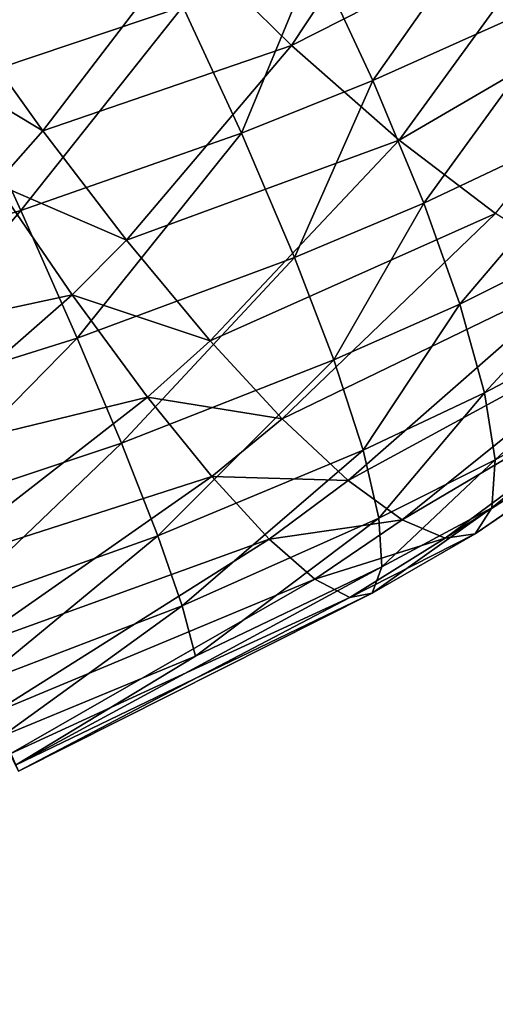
# Model space of a CAD drawing. Header units: millimetres. Extents: x -1 to 515, y 0 to 80.
# Tile 26 of 69: x 250.73 to 251.77, y 30.82 to 32.96. Entities that reach past the tile are written whole.
import ezdxf

# ---------------------------------------------------------------- set-up
doc = ezdxf.new("R2010")
doc.units = ezdxf.units.MM
doc.header["$LTSCALE"] = 25.4
doc.layers.get('0').update_dxf_attribs({"true_color": 0xff5454})

# ---------------------------------------------------------------- blocks, each defined once
blk = doc.blocks.new('STICKS-6267-9077.STL#2')
at = {"color": 250, "true_color": 0x262626}
mesh = blk.add_polyface(dxfattribs=at)
corners = [(254.598, 44.4471, -19.379), (248.5736, 30.0471, -16.7234), (248.5736, 44.4471, -16.7234), (254.598, 30.0471, -19.379)]
mesh.append_faces([[corners[k] for k in face] for face in [(0, 1, 2), (1, 0, 3)]], dxfattribs={"vtx0": -1, "color": 250})
mesh = blk.add_polyface(dxfattribs=at)
corners = [(254.6686, 30.0471, 19.3969), (248.6346, 44.4471, 16.7632), (248.6346, 30.0471, 16.7632), (254.6686, 44.4471, 19.3969)]
mesh.append_faces([[corners[k] for k in face] for face in [(0, 1, 2), (1, 0, 3)]], dxfattribs={"vtx0": -1, "color": 250})
at = {"color": 18, "true_color": 0x000000}
mesh = blk.add_polyface(dxfattribs=at)
corners = [(254.2885, 38.1238, -23.6791), (253.7294, 37.8467, -23.8076), (253.9574, 37.6222, -23.9755)]
mesh.append_faces([[corners[k] for k in face] for face in [(0, 1, 2)]], dxfattribs={"color": 18})
mesh = blk.add_polyface(dxfattribs=at)
corners = [(254.5668, 37.9313, -23.8644), (254.2885, 38.1238, -23.6791), (253.9574, 37.6222, -23.9755)]
mesh.append_faces([[corners[k] for k in face] for face in [(0, 1, 2)]], dxfattribs={"color": 18})
mesh = blk.add_polyface(dxfattribs=at)
corners = [(253.5608, 38.0318, -28.5075), (253.2379, 37.5451, -28.4404), (253.0811, 37.8776, -28.5832)]
mesh.append_faces([[corners[k] for k in face] for face in [(0, 1, 2)]], dxfattribs={"color": 18})
mesh = blk.add_polyface(dxfattribs=at)
corners = [(253.7205, 37.7072, -28.3505), (253.2379, 37.5451, -28.4404), (253.5608, 38.0318, -28.5075)]
mesh.append_faces([[corners[k] for k in face] for face in [(0, 1, 2)]], dxfattribs={"color": 18})
mesh = blk.add_polyface(dxfattribs=at)
corners = [(254.4648, 38.0146, -28.1336), (254.1343, 37.5455, -28.0811), (254.0084, 37.8175, -28.2783)]
mesh.append_faces([[corners[k] for k in face] for face in [(0, 1, 2)]], dxfattribs={"color": 18})
mesh = blk.add_polyface(dxfattribs=at)
corners = [(254.5871, 37.7493, -27.9252), (254.1343, 37.5455, -28.0811), (254.4648, 38.0146, -28.1336)]
mesh.append_faces([[corners[k] for k in face] for face in [(0, 1, 2)]], dxfattribs={"color": 18})
mesh = blk.add_polyface(dxfattribs=at)
corners = [(254.5668, 37.9313, -23.8644), (253.9574, 37.6222, -23.9755), (254.1924, 37.4156, -24.2012)]
mesh.append_faces([[corners[k] for k in face] for face in [(0, 1, 2)]], dxfattribs={"color": 18})
mesh = blk.add_polyface(dxfattribs=at)
corners = [(254.8209, 37.7828, -24.0823), (254.5668, 37.9313, -23.8644), (254.1924, 37.4156, -24.2012)]
mesh.append_faces([[corners[k] for k in face] for face in [(0, 1, 2)]], dxfattribs={"color": 18})
mesh = blk.add_polyface(dxfattribs=at)
corners = [(253.7294, 37.8467, -23.8076), (253.2094, 37.7234, -23.8382), (253.4149, 37.4359, -24.0061)]
mesh.append_faces([[corners[k] for k in face] for face in [(0, 1, 2)]], dxfattribs={"color": 18})
mesh = blk.add_polyface(dxfattribs=at)
corners = [(253.9574, 37.6222, -23.9755), (253.7294, 37.8467, -23.8076), (253.4149, 37.4359, -24.0061)]
mesh.append_faces([[corners[k] for k in face] for face in [(0, 1, 2)]], dxfattribs={"color": 18})
mesh = blk.add_polyface(dxfattribs=at)
corners = [(254.0084, 37.8175, -28.2783), (253.8481, 37.431, -28.1603), (253.7205, 37.7072, -28.3505)]
mesh.append_faces([[corners[k] for k in face] for face in [(0, 1, 2)]], dxfattribs={"color": 18})
mesh = blk.add_polyface(dxfattribs=at)
corners = [(254.1343, 37.5455, -28.0811), (253.8481, 37.431, -28.1603), (254.0084, 37.8175, -28.2783)]
mesh.append_faces([[corners[k] for k in face] for face in [(0, 1, 2)]], dxfattribs={"color": 18})
mesh = blk.add_polyface(dxfattribs=at)
corners = [(254.8209, 37.7828, -24.0823), (254.1924, 37.4156, -24.2012), (254.4022, 37.2556, -24.455)]
mesh.append_faces([[corners[k] for k in face] for face in [(0, 1, 2)]], dxfattribs={"color": 18})
mesh = blk.add_polyface(dxfattribs=at)
corners = [(254.5871, 37.7493, -27.9252), (254.2458, 37.2778, -27.8226), (254.1343, 37.5455, -28.0811)]
mesh.append_faces([[corners[k] for k in face] for face in [(0, 1, 2)]], dxfattribs={"color": 18})
mesh = blk.add_polyface(dxfattribs=at)
corners = [(254.6902, 37.4881, -27.6568), (254.2458, 37.2778, -27.8226), (254.5871, 37.7493, -27.9252)]
mesh.append_faces([[corners[k] for k in face] for face in [(0, 1, 2)]], dxfattribs={"color": 18})
mesh = blk.add_polyface(dxfattribs=at)
corners = [(253.4149, 37.4359, -24.0061), (253.2094, 37.7234, -23.8382), (253.1223, 37.6119, -23.8789)]
mesh.append_faces([[corners[k] for k in face] for face in [(0, 1, 2)]], dxfattribs={"color": 18})
mesh = blk.add_polyface(dxfattribs=at)
corners = [(253.7205, 37.7072, -28.3505), (253.3674, 37.2621, -28.2619), (253.2379, 37.5451, -28.4404)]
mesh.append_faces([[corners[k] for k in face] for face in [(0, 1, 2)]], dxfattribs={"color": 18})
mesh = blk.add_polyface(dxfattribs=at)
corners = [(253.8481, 37.431, -28.1603), (253.3674, 37.2621, -28.2619), (253.7205, 37.7072, -28.3505)]
mesh.append_faces([[corners[k] for k in face] for face in [(0, 1, 2)]], dxfattribs={"color": 18})
mesh = blk.add_polyface(dxfattribs=at)
corners = [(253.4149, 37.4359, -24.0061), (253.1223, 37.6119, -23.8789), (253.3124, 37.3201, -24.0571)]
mesh.append_faces([[corners[k] for k in face] for face in [(0, 1, 2)]], dxfattribs={"color": 18})
mesh = blk.add_polyface(dxfattribs=at)
corners = [(253.9574, 37.6222, -23.9755), (253.4149, 37.4359, -24.0061), (253.5974, 37.1977, -24.2076)]
mesh.append_faces([[corners[k] for k in face] for face in [(0, 1, 2)]], dxfattribs={"color": 18})
mesh = blk.add_polyface(dxfattribs=at)
corners = [(254.1924, 37.4156, -24.2012), (253.9574, 37.6222, -23.9755), (253.5974, 37.1977, -24.2076)]
mesh.append_faces([[corners[k] for k in face] for face in [(0, 1, 2)]], dxfattribs={"color": 18})
mesh = blk.add_polyface(dxfattribs=at)
corners = [(253.3674, 37.2621, -28.2619), (252.8746, 37.1166, -28.3288), (253.2379, 37.5451, -28.4404)]
mesh.append_faces([[corners[k] for k in face] for face in [(0, 1, 2)]], dxfattribs={"color": 18})
mesh = blk.add_polyface(dxfattribs=at)
corners = [(254.1343, 37.5455, -28.0811), (253.9642, 37.1593, -27.9081), (253.8481, 37.431, -28.1603)]
mesh.append_faces([[corners[k] for k in face] for face in [(0, 1, 2)]], dxfattribs={"color": 18})
mesh = blk.add_polyface(dxfattribs=at)
corners = [(254.2458, 37.2778, -27.8226), (253.9642, 37.1593, -27.9081), (254.1343, 37.5455, -28.0811)]
mesh.append_faces([[corners[k] for k in face] for face in [(0, 1, 2)]], dxfattribs={"color": 18})
mesh = blk.add_polyface(dxfattribs=at)
corners = [(254.6902, 37.4881, -27.6568), (254.3244, 37.0581, -27.5434), (254.2458, 37.2778, -27.8226)]
mesh.append_faces([[corners[k] for k in face] for face in [(0, 1, 2)]], dxfattribs={"color": 18})
mesh = blk.add_polyface(dxfattribs=at)
corners = [(254.7572, 37.2736, -27.3706), (254.3244, 37.0581, -27.5434), (254.6902, 37.4881, -27.6568)]
mesh.append_faces([[corners[k] for k in face] for face in [(0, 1, 2)]], dxfattribs={"color": 18})
mesh = blk.add_polyface(dxfattribs=at)
corners = [(253.5974, 37.1977, -24.2076), (253.4149, 37.4359, -24.0061), (253.3124, 37.3201, -24.0571)]
mesh.append_faces([[corners[k] for k in face] for face in [(0, 1, 2)]], dxfattribs={"color": 18})
mesh = blk.add_polyface(dxfattribs=at)
corners = [(253.8481, 37.431, -28.1603), (253.4903, 36.9834, -28.0207), (253.3674, 37.2621, -28.2619)]
mesh.append_faces([[corners[k] for k in face] for face in [(0, 1, 2)]], dxfattribs={"color": 18})
mesh = blk.add_polyface(dxfattribs=at)
corners = [(253.9642, 37.1593, -27.9081), (253.4903, 36.9834, -28.0207), (253.8481, 37.431, -28.1603)]
mesh.append_faces([[corners[k] for k in face] for face in [(0, 1, 2)]], dxfattribs={"color": 18})
mesh = blk.add_polyface(dxfattribs=at)
corners = [(254.1924, 37.4156, -24.2012), (253.5974, 37.1977, -24.2076), (253.7797, 36.9781, -24.4672)]
mesh.append_faces([[corners[k] for k in face] for face in [(0, 1, 2)]], dxfattribs={"color": 18})
mesh = blk.add_polyface(dxfattribs=at)
corners = [(254.1924, 37.4156, -24.2012), (253.7797, 36.9781, -24.4672), (254.4022, 37.2556, -24.455)]
mesh.append_faces([[corners[k] for k in face] for face in [(0, 1, 2)]], dxfattribs={"color": 18})
mesh = blk.add_polyface(dxfattribs=at)
corners = [(253.4791, 37.0782, -24.2676), (253.3124, 37.3201, -24.0571), (252.9513, 36.9645, -24.1936)]
mesh.append_faces([[corners[k] for k in face] for face in [(0, 1, 2)]], dxfattribs={"color": 18})
mesh = blk.add_polyface(dxfattribs=at)
corners = [(253.5974, 37.1977, -24.2076), (253.3124, 37.3201, -24.0571), (253.4791, 37.0782, -24.2676)]
mesh.append_faces([[corners[k] for k in face] for face in [(0, 1, 2)]], dxfattribs={"color": 18})
mesh = blk.add_polyface(dxfattribs=at)
corners = [(253.3674, 37.2621, -28.2619), (253.0031, 36.8308, -28.0992), (252.8746, 37.1166, -28.3288)]
mesh.append_faces([[corners[k] for k in face] for face in [(0, 1, 2)]], dxfattribs={"color": 18})
mesh = blk.add_polyface(dxfattribs=at)
corners = [(253.4903, 36.9834, -28.0207), (253.0031, 36.8308, -28.0992), (253.3674, 37.2621, -28.2619)]
mesh.append_faces([[corners[k] for k in face] for face in [(0, 1, 2)]], dxfattribs={"color": 18})
mesh = blk.add_polyface(dxfattribs=at)
corners = [(254.2458, 37.2778, -27.8226), (254.0496, 36.9362, -27.6337), (253.9642, 37.1593, -27.9081)]
mesh.append_faces([[corners[k] for k in face] for face in [(0, 1, 2)]], dxfattribs={"color": 18})
mesh = blk.add_polyface(dxfattribs=at)
corners = [(254.3244, 37.0581, -27.5434), (254.0496, 36.9362, -27.6337), (254.2458, 37.2778, -27.8226)]
mesh.append_faces([[corners[k] for k in face] for face in [(0, 1, 2)]], dxfattribs={"color": 18})
mesh = blk.add_polyface(dxfattribs=at)
corners = [(254.3784, 36.8642, -27.217), (254.3244, 37.0581, -27.5434), (254.7572, 37.2736, -27.3706)]
mesh.append_faces([[corners[k] for k in face] for face in [(0, 1, 2)]], dxfattribs={"color": 18})
mesh = blk.add_polyface(dxfattribs=at)
corners = [(254.795, 37.0841, -27.0394), (254.3784, 36.8642, -27.217), (254.7572, 37.2736, -27.3706)]
mesh.append_faces([[corners[k] for k in face] for face in [(0, 1, 2)]], dxfattribs={"color": 18})
mesh = blk.add_polyface(dxfattribs=at)
corners = [(254.4022, 37.2556, -24.455), (253.7797, 36.9781, -24.4672), (253.9371, 36.8075, -24.7503)]
mesh.append_faces([[corners[k] for k in face] for face in [(0, 1, 2)]], dxfattribs={"color": 18})
mesh = blk.add_polyface(dxfattribs=at)
corners = [(254.4022, 37.2556, -24.455), (253.9371, 36.8075, -24.7503), (254.6021, 37.13, -24.7542)]
mesh.append_faces([[corners[k] for k in face] for face in [(0, 1, 2)]], dxfattribs={"color": 18})
mesh = blk.add_polyface(dxfattribs=at)
corners = [(253.7797, 36.9781, -24.4672), (253.5974, 37.1977, -24.2076), (253.4791, 37.0782, -24.2676)]
mesh.append_faces([[corners[k] for k in face] for face in [(0, 1, 2)]], dxfattribs={"color": 18})
mesh = blk.add_polyface(dxfattribs=at)
corners = [(253.9642, 37.1593, -27.9081), (253.5864, 36.7545, -27.7547), (253.4903, 36.9834, -28.0207)]
mesh.append_faces([[corners[k] for k in face] for face in [(0, 1, 2)]], dxfattribs={"color": 18})
mesh = blk.add_polyface(dxfattribs=at)
corners = [(254.0496, 36.9362, -27.6337), (253.5864, 36.7545, -27.7547), (253.9642, 37.1593, -27.9081)]
mesh.append_faces([[corners[k] for k in face] for face in [(0, 1, 2)]], dxfattribs={"color": 18})
mesh = blk.add_polyface(dxfattribs=at)
corners = [(253.9371, 36.8075, -24.7503), (254.0811, 36.673, -25.0766), (254.6021, 37.13, -24.7542)]
mesh.append_faces([[corners[k] for k in face] for face in [(0, 1, 2)]], dxfattribs={"color": 18})
mesh = blk.add_polyface(dxfattribs=at)
corners = [(254.6021, 37.13, -24.7542), (254.0811, 36.673, -25.0766), (254.7739, 37.0507, -25.0726)]
mesh.append_faces([[corners[k] for k in face] for face in [(0, 1, 2)]], dxfattribs={"color": 18})
mesh = blk.add_polyface(dxfattribs=at)
corners = [(253.4791, 37.0782, -24.2676), (252.9513, 36.9645, -24.1936), (253.0631, 36.714, -24.4288)]
mesh.append_faces([[corners[k] for k in face] for face in [(0, 1, 2)]], dxfattribs={"color": 18})
mesh = blk.add_polyface(dxfattribs=at)
corners = [(253.6437, 36.8552, -24.5361), (253.4791, 37.0782, -24.2676), (253.0631, 36.714, -24.4288)]
mesh.append_faces([[corners[k] for k in face] for face in [(0, 1, 2)]], dxfattribs={"color": 18})
mesh = blk.add_polyface(dxfattribs=at)
corners = [(253.7797, 36.9781, -24.4672), (253.4791, 37.0782, -24.2676), (253.6437, 36.8552, -24.5361)]
mesh.append_faces([[corners[k] for k in face] for face in [(0, 1, 2)]], dxfattribs={"color": 18})
mesh = blk.add_polyface(dxfattribs=at)
corners = [(254.4012, 36.7185, -26.8795), (254.3784, 36.8642, -27.217), (254.795, 37.0841, -27.0394)]
mesh.append_faces([[corners[k] for k in face] for face in [(0, 1, 2)]], dxfattribs={"color": 18})
mesh = blk.add_polyface(dxfattribs=at)
corners = [(254.799, 36.9416, -26.6998), (254.4012, 36.7185, -26.8795), (254.795, 37.0841, -27.0394)]
mesh.append_faces([[corners[k] for k in face] for face in [(0, 1, 2)]], dxfattribs={"color": 18})
mesh = blk.add_polyface(dxfattribs=at)
corners = [(254.1133, 36.7393, -27.3108), (254.0496, 36.9362, -27.6337), (254.3244, 37.0581, -27.5434)]
mesh.append_faces([[corners[k] for k in face] for face in [(0, 1, 2)]], dxfattribs={"color": 18})
mesh = blk.add_polyface(dxfattribs=at)
corners = [(254.7739, 37.0507, -25.0726), (254.0811, 36.673, -25.0766), (254.1984, 36.5873, -25.4174)]
mesh.append_faces([[corners[k] for k in face] for face in [(0, 1, 2)]], dxfattribs={"color": 18})
mesh = blk.add_polyface(dxfattribs=at)
corners = [(254.3784, 36.8642, -27.217), (254.1133, 36.7393, -27.3108), (254.3244, 37.0581, -27.5434)]
mesh.append_faces([[corners[k] for k in face] for face in [(0, 1, 2)]], dxfattribs={"color": 18})
mesh = blk.add_polyface(dxfattribs=at)
corners = [(254.7739, 37.0507, -25.0726), (254.1984, 36.5873, -25.4174), (254.9221, 37.0152, -25.4172)]
mesh.append_faces([[corners[k] for k in face] for face in [(0, 1, 2)]], dxfattribs={"color": 18})
mesh = blk.add_polyface(dxfattribs=at)
corners = [(254.9221, 37.0152, -25.4172), (254.2922, 36.5477, -25.7802), (255.0394, 37.0257, -25.7729)]
mesh.append_faces([[corners[k] for k in face] for face in [(0, 1, 2)]], dxfattribs={"color": 18})
mesh = blk.add_polyface(dxfattribs=at)
corners = [(255.0394, 37.0257, -25.7729), (254.2922, 36.5477, -25.7802), (254.3578, 36.5567, -26.149)]
mesh.append_faces([[corners[k] for k in face] for face in [(0, 1, 2)]], dxfattribs={"color": 18})
mesh = blk.add_polyface(dxfattribs=at)
corners = [(255.0394, 37.0257, -25.7729), (254.3578, 36.5567, -26.149), (254.7698, 36.8385, -26.3363)]
mesh.append_faces([[corners[k] for k in face] for face in [(0, 1, 2)]], dxfattribs={"color": 18})
mesh = blk.add_polyface(dxfattribs=at)
corners = [(254.9221, 37.0152, -25.4172), (254.1984, 36.5873, -25.4174), (254.2922, 36.5477, -25.7802)]
mesh.append_faces([[corners[k] for k in face] for face in [(0, 1, 2)]], dxfattribs={"color": 18})
mesh = blk.add_polyface(dxfattribs=at)
corners = [(253.4903, 36.9834, -28.0207), (253.1091, 36.5955, -27.8426), (253.0031, 36.8308, -28.0992)]
mesh.append_faces([[corners[k] for k in face] for face in [(0, 1, 2)]], dxfattribs={"color": 18})
mesh = blk.add_polyface(dxfattribs=at)
corners = [(253.5864, 36.7545, -27.7547), (253.1091, 36.5955, -27.8426), (253.4903, 36.9834, -28.0207)]
mesh.append_faces([[corners[k] for k in face] for face in [(0, 1, 2)]], dxfattribs={"color": 18})
mesh = blk.add_polyface(dxfattribs=at)
corners = [(253.7797, 36.9781, -24.4672), (253.6437, 36.8552, -24.5361), (253.9371, 36.8075, -24.7503)]
mesh.append_faces([[corners[k] for k in face] for face in [(0, 1, 2)]], dxfattribs={"color": 18})
mesh = blk.add_polyface(dxfattribs=at)
corners = [(253.6656, 36.5523, -27.4387), (253.5864, 36.7545, -27.7547), (254.0496, 36.9362, -27.6337)]
mesh.append_faces([[corners[k] for k in face] for face in [(0, 1, 2)]], dxfattribs={"color": 18})
mesh = blk.add_polyface(dxfattribs=at)
corners = [(254.1133, 36.7393, -27.3108), (253.6656, 36.5523, -27.4387), (254.0496, 36.9362, -27.6337)]
mesh.append_faces([[corners[k] for k in face] for face in [(0, 1, 2)]], dxfattribs={"color": 18})
mesh = blk.add_polyface(dxfattribs=at)
corners = [(254.3943, 36.6134, -26.5155), (254.4012, 36.7185, -26.8795), (254.799, 36.9416, -26.6998)]
mesh.append_faces([[corners[k] for k in face] for face in [(0, 1, 2)]], dxfattribs={"color": 18})
mesh = blk.add_polyface(dxfattribs=at)
corners = [(254.7698, 36.8385, -26.3363), (254.3943, 36.6134, -26.5155), (254.799, 36.9416, -26.6998)]
mesh.append_faces([[corners[k] for k in face] for face in [(0, 1, 2)]], dxfattribs={"color": 18})
mesh = blk.add_polyface(dxfattribs=at)
corners = [(253.0631, 36.714, -24.4288), (253.1657, 36.4836, -24.7207), (253.6437, 36.8552, -24.5361)]
mesh.append_faces([[corners[k] for k in face] for face in [(0, 1, 2)]], dxfattribs={"color": 18})
mesh = blk.add_polyface(dxfattribs=at)
corners = [(253.6437, 36.8552, -24.5361), (253.1657, 36.4836, -24.7207), (253.7835, 36.6819, -24.8268)]
mesh.append_faces([[corners[k] for k in face] for face in [(0, 1, 2)]], dxfattribs={"color": 18})
mesh = blk.add_polyface(dxfattribs=at)
corners = [(253.6437, 36.8552, -24.5361), (253.7835, 36.6819, -24.8268), (253.9371, 36.8075, -24.7503)]
mesh.append_faces([[corners[k] for k in face] for face in [(0, 1, 2)]], dxfattribs={"color": 18})
mesh = blk.add_polyface(dxfattribs=at)
corners = [(254.1476, 36.5914, -26.9752), (254.1133, 36.7393, -27.3108), (254.3784, 36.8642, -27.217)]
mesh.append_faces([[corners[k] for k in face] for face in [(0, 1, 2)]], dxfattribs={"color": 18})
mesh = blk.add_polyface(dxfattribs=at)
corners = [(254.4012, 36.7185, -26.8795), (254.1476, 36.5914, -26.9752), (254.3784, 36.8642, -27.217)]
mesh.append_faces([[corners[k] for k in face] for face in [(0, 1, 2)]], dxfattribs={"color": 18})
mesh = blk.add_polyface(dxfattribs=at)
corners = [(254.3578, 36.5567, -26.149), (254.3943, 36.6134, -26.5155), (254.7698, 36.8385, -26.3363)]
mesh.append_faces([[corners[k] for k in face] for face in [(0, 1, 2)]], dxfattribs={"color": 18})
mesh = blk.add_polyface(dxfattribs=at)
corners = [(253.9371, 36.8075, -24.7503), (253.7835, 36.6819, -24.8268), (254.0811, 36.673, -25.0766)]
mesh.append_faces([[corners[k] for k in face] for face in [(0, 1, 2)]], dxfattribs={"color": 18})
mesh = blk.add_polyface(dxfattribs=at)
corners = [(253.2031, 36.3872, -27.5347), (253.1091, 36.5955, -27.8426), (253.5864, 36.7545, -27.7547)]
mesh.append_faces([[corners[k] for k in face] for face in [(0, 1, 2)]], dxfattribs={"color": 18})
mesh = blk.add_polyface(dxfattribs=at)
corners = [(253.6656, 36.5523, -27.4387), (253.2031, 36.3872, -27.5347), (253.5864, 36.7545, -27.7547)]
mesh.append_faces([[corners[k] for k in face] for face in [(0, 1, 2)]], dxfattribs={"color": 18})
mesh = blk.add_polyface(dxfattribs=at)
corners = [(253.7186, 36.4002, -27.1075), (253.6656, 36.5523, -27.4387), (254.1133, 36.7393, -27.3108)]
mesh.append_faces([[corners[k] for k in face] for face in [(0, 1, 2)]], dxfattribs={"color": 18})
mesh = blk.add_polyface(dxfattribs=at)
corners = [(254.1476, 36.5914, -26.9752), (253.7186, 36.4002, -27.1075), (254.1133, 36.7393, -27.3108)]
mesh.append_faces([[corners[k] for k in face] for face in [(0, 1, 2)]], dxfattribs={"color": 18})
mesh = blk.add_polyface(dxfattribs=at)
corners = [(254.1546, 36.4847, -26.6117), (254.1476, 36.5914, -26.9752), (254.4012, 36.7185, -26.8795)]
mesh.append_faces([[corners[k] for k in face] for face in [(0, 1, 2)]], dxfattribs={"color": 18})
mesh = blk.add_polyface(dxfattribs=at)
corners = [(254.3943, 36.6134, -26.5155), (254.1546, 36.4847, -26.6117), (254.4012, 36.7185, -26.8795)]
mesh.append_faces([[corners[k] for k in face] for face in [(0, 1, 2)]], dxfattribs={"color": 18})
mesh = blk.add_polyface(dxfattribs=at)
corners = [(253.1657, 36.4836, -24.7207), (253.245, 36.3054, -25.0304), (253.7835, 36.6819, -24.8268)]
mesh.append_faces([[corners[k] for k in face] for face in [(0, 1, 2)]], dxfattribs={"color": 18})
mesh = blk.add_polyface(dxfattribs=at)
corners = [(253.7835, 36.6819, -24.8268), (253.245, 36.3054, -25.0304), (253.9089, 36.5454, -25.1598)]
mesh.append_faces([[corners[k] for k in face] for face in [(0, 1, 2)]], dxfattribs={"color": 18})
mesh = blk.add_polyface(dxfattribs=at)
corners = [(253.7835, 36.6819, -24.8268), (253.9089, 36.5454, -25.1598), (254.0811, 36.673, -25.0766)]
mesh.append_faces([[corners[k] for k in face] for face in [(0, 1, 2)]], dxfattribs={"color": 18})
mesh = blk.add_polyface(dxfattribs=at)
corners = [(254.0811, 36.673, -25.0766), (253.9089, 36.5454, -25.1598), (254.1984, 36.5873, -25.4174)]
mesh.append_faces([[corners[k] for k in face] for face in [(0, 1, 2)]], dxfattribs={"color": 18})
mesh = blk.add_polyface(dxfattribs=at)
corners = [(254.1334, 36.4272, -26.2442), (254.1546, 36.4847, -26.6117), (254.3943, 36.6134, -26.5155)]
mesh.append_faces([[corners[k] for k in face] for face in [(0, 1, 2)]], dxfattribs={"color": 18})
mesh = blk.add_polyface(dxfattribs=at)
corners = [(254.3578, 36.5567, -26.149), (254.1334, 36.4272, -26.2442), (254.3943, 36.6134, -26.5155)]
mesh.append_faces([[corners[k] for k in face] for face in [(0, 1, 2)]], dxfattribs={"color": 18})
mesh = blk.add_polyface(dxfattribs=at)
corners = [(253.7483, 36.2901, -26.7461), (253.7186, 36.4002, -27.1075), (254.1476, 36.5914, -26.9752)]
mesh.append_faces([[corners[k] for k in face] for face in [(0, 1, 2)]], dxfattribs={"color": 18})
mesh = blk.add_polyface(dxfattribs=at)
corners = [(254.1546, 36.4847, -26.6117), (253.7483, 36.2901, -26.7461), (254.1476, 36.5914, -26.9752)]
mesh.append_faces([[corners[k] for k in face] for face in [(0, 1, 2)]], dxfattribs={"color": 18})
mesh = blk.add_polyface(dxfattribs=at)
corners = [(253.9089, 36.5454, -25.1598), (254.0083, 36.4583, -25.506), (254.1984, 36.5873, -25.4174)]
mesh.append_faces([[corners[k] for k in face] for face in [(0, 1, 2)]], dxfattribs={"color": 18})
mesh = blk.add_polyface(dxfattribs=at)
corners = [(254.1984, 36.5873, -25.4174), (254.0083, 36.4583, -25.506), (254.2922, 36.5477, -25.7802)]
mesh.append_faces([[corners[k] for k in face] for face in [(0, 1, 2)]], dxfattribs={"color": 18})
mesh = blk.add_polyface(dxfattribs=at)
corners = [(253.2743, 36.2299, -27.2094), (253.2031, 36.3872, -27.5347), (253.6656, 36.5523, -27.4387)]
mesh.append_faces([[corners[k] for k in face] for face in [(0, 1, 2)]], dxfattribs={"color": 18})
mesh = blk.add_polyface(dxfattribs=at)
corners = [(253.7186, 36.4002, -27.1075), (253.2743, 36.2299, -27.2094), (253.6656, 36.5523, -27.4387)]
mesh.append_faces([[corners[k] for k in face] for face in [(0, 1, 2)]], dxfattribs={"color": 18})
mesh = blk.add_polyface(dxfattribs=at)
corners = [(254.2922, 36.5477, -25.7802), (254.0844, 36.4181, -25.8728), (254.3578, 36.5567, -26.149)]
mesh.append_faces([[corners[k] for k in face] for face in [(0, 1, 2)]], dxfattribs={"color": 18})
mesh = blk.add_polyface(dxfattribs=at)
corners = [(254.0844, 36.4181, -25.8728), (254.1334, 36.4272, -26.2442), (254.3578, 36.5567, -26.149)]
mesh.append_faces([[corners[k] for k in face] for face in [(0, 1, 2)]], dxfattribs={"color": 18})
mesh = blk.add_polyface(dxfattribs=at)
corners = [(253.245, 36.3054, -25.0304), (253.3068, 36.1658, -25.3796), (253.9089, 36.5454, -25.1598)]
mesh.append_faces([[corners[k] for k in face] for face in [(0, 1, 2)]], dxfattribs={"color": 18})
mesh = blk.add_polyface(dxfattribs=at)
corners = [(253.9089, 36.5454, -25.1598), (253.3068, 36.1658, -25.3796), (254.0083, 36.4583, -25.506)]
mesh.append_faces([[corners[k] for k in face] for face in [(0, 1, 2)]], dxfattribs={"color": 18})
mesh = blk.add_polyface(dxfattribs=at)
corners = [(254.0083, 36.4583, -25.506), (254.0844, 36.4181, -25.8728), (254.2922, 36.5477, -25.7802)]
mesh.append_faces([[corners[k] for k in face] for face in [(0, 1, 2)]], dxfattribs={"color": 18})
mesh = blk.add_polyface(dxfattribs=at)
corners = [(254.1546, 36.4847, -26.6117), (253.3554, 36.0521, -26.486), (253.7483, 36.2901, -26.7461), (254.1334, 36.4272, -26.2442)]
mesh.append_faces([[corners[k] for k in face] for face in [(0, 1, 2), (1, 0, 3)]], dxfattribs={"vtx0": -1, "color": 18})
mesh = blk.add_polyface(dxfattribs=at)
corners = [(253.3068, 36.1658, -25.3796), (253.3454, 36.078, -25.7373), (254.0083, 36.4583, -25.506)]
mesh.append_faces([[corners[k] for k in face] for face in [(0, 1, 2)]], dxfattribs={"color": 18})
mesh = blk.add_polyface(dxfattribs=at)
corners = [(254.0083, 36.4583, -25.506), (253.3454, 36.078, -25.7373), (254.0844, 36.4181, -25.8728)]
mesh.append_faces([[corners[k] for k in face] for face in [(0, 1, 2)]], dxfattribs={"color": 18})
mesh = blk.add_polyface(dxfattribs=at)
corners = [(253.362, 36.0393, -26.1117), (253.3554, 36.0521, -26.486), (254.1334, 36.4272, -26.2442)]
mesh.append_faces([[corners[k] for k in face] for face in [(0, 1, 2)]], dxfattribs={"color": 18})
mesh = blk.add_polyface(dxfattribs=at)
corners = [(254.0844, 36.4181, -25.8728), (253.362, 36.0393, -26.1117), (254.1334, 36.4272, -26.2442)]
mesh.append_faces([[corners[k] for k in face] for face in [(0, 1, 2)]], dxfattribs={"color": 18})
mesh = blk.add_polyface(dxfattribs=at)
corners = [(253.3263, 36.1154, -26.852), (253.2743, 36.2299, -27.2094), (253.7186, 36.4002, -27.1075)]
mesh.append_faces([[corners[k] for k in face] for face in [(0, 1, 2)]], dxfattribs={"color": 18})
mesh = blk.add_polyface(dxfattribs=at)
corners = [(253.7483, 36.2901, -26.7461), (253.3263, 36.1154, -26.852), (253.7186, 36.4002, -27.1075)]
mesh.append_faces([[corners[k] for k in face] for face in [(0, 1, 2)]], dxfattribs={"color": 18})
mesh = blk.add_polyface(dxfattribs=at)
corners = [(253.3454, 36.078, -25.7373), (253.362, 36.0393, -26.1117), (254.0844, 36.4181, -25.8728)]
mesh.append_faces([[corners[k] for k in face] for face in [(0, 1, 2)]], dxfattribs={"color": 18})
mesh = blk.add_polyface(dxfattribs=at)
corners = [(253.3554, 36.0521, -26.486), (253.3263, 36.1154, -26.852), (253.7483, 36.2901, -26.7461)]
mesh.append_faces([[corners[k] for k in face] for face in [(0, 1, 2)]], dxfattribs={"color": 18})
blk = doc.blocks.new('Grupuj#4')
at = {"color": 0}
blk.add_blockref('STICKS-6267-9077.STL#2', (-1.4445, -4.5953, 41.971), dxfattribs=at)

msp = doc.modelspace()

# ---------------------------------------------------------------- block references
at = {"color": 0}
msp.add_blockref('Grupuj#4', (-1.1917, -0.1196, 0.8827), dxfattribs=at)

doc.saveas('drawing.dxf')
